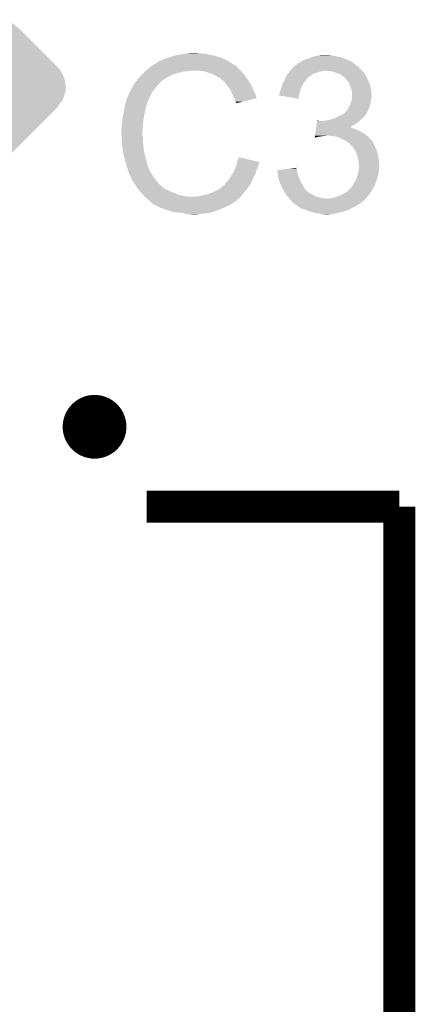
# Model space of a CAD drawing. Extents: x -1.3 to 24.2, y -3.9 to 24.8.
# Tile 20 of 24: x 15.5 to 18, y 9.2 to 15.3. Entities that reach past the tile are written whole.
import ezdxf

# ---------------------------------------------------------------- set-up
doc = ezdxf.new("R2010")
doc.units = 0
doc.layers.get('0').update_dxf_attribs({"linetype": 'CONTINUOUS'})
doc.layers.add('ISM_9_CLICK_V100_GTO', color=12, linetype='CONTINUOUS')
doc.layers.add('ISM_9_CLICK_V100_GTS', color=13, linetype='CONTINUOUS')

# ---------------------------------------------------------------- blocks, each defined once
blk = doc.blocks.new('CUSTOM_67')
for points in [[(-0.057958, 0.427386), (-0.00452, 0.44521), (0.10605, 0.427386), (0.058318, 0.44521)], [(-0.00452, 0.44521), (-0.001348, 0.446268), (0.058318, 0.44521), (-0.001348, 0.446268)], [(-0.337542, 0.159966), (-0.111486, 0.386022), (0.386034, 0.159966), (0.159978, 0.386022)], [(-0.111486, 0.386022), (-0.10132, 0.396188), (0.159978, 0.386022), (0.147838, 0.396188)], [(-0.10132, 0.396188), (-0.10058, 0.396928), (-0.09984, 0.396188), (-0.10058, 0.396928)], [(-0.09984, 0.396188), (-0.062056, 0.424334), (0.147838, 0.396188), (0.114222, 0.424334)], [(-0.062056, 0.424334), (-0.057958, 0.427386), (0.114222, 0.424334), (0.10605, 0.427386)], [(-0.396928, 0.10058), (-0.361196, 0.136312), (0.429078, 0.10058), (0.409112, 0.136312)], [(-0.361196, 0.136312), (-0.337542, 0.159966), (0.409112, 0.136312), (0.386034, 0.159966)], [(-0.430808, 0.051232), (-0.40732, 0.084216), (0.44388, 0.051232), (0.43822, 0.084216)], [(-0.40732, 0.084216), (-0.39619, 0.099842), (0.43822, 0.084216), (0.42949, 0.099842)], [(-0.39619, 0.099842), (-0.396928, 0.10058), (0.42949, 0.099842), (0.429078, 0.10058)], [(-0.447254, -0.00613), (-0.44374, 0.006132), (0.443738, -0.00613), (0.447254, 0.006132)], [(-0.44374, 0.006132), (-0.438216, 0.0254), (0.447254, 0.006132), (0.44831, 0.0254)], [(-0.438216, 0.0254), (-0.430808, 0.051232), (0.44831, 0.0254), (0.44388, 0.051232)], [(-0.44831, -0.0254), (-0.447254, -0.00613), (0.438212, -0.0254), (0.443738, -0.00613)], [(-0.443878, -0.05123), (-0.44831, -0.0254), (0.430808, -0.05123), (0.438212, -0.0254)], [(-0.438222, -0.084216), (-0.443878, -0.05123), (0.407314, -0.084216), (0.430808, -0.05123)], [(-0.429492, -0.09984), (-0.438222, -0.084216), (0.396188, -0.09984), (0.407314, -0.084216)], [(-0.429078, -0.10058), (-0.429492, -0.09984), (0.396928, -0.10058), (0.396188, -0.09984)], [(-0.409114, -0.136312), (-0.429078, -0.10058), (0.361196, -0.136312), (0.396928, -0.10058)], [(-0.386012, -0.159988), (-0.409114, -0.136312), (0.33752, -0.159988), (0.361196, -0.136312)], [(-0.159988, -0.386012), (-0.386012, -0.159988), (0.111496, -0.386012), (0.33752, -0.159988)], [(-0.147838, -0.396186), (-0.159988, -0.386012), (0.101322, -0.396186), (0.111496, -0.386012)], [(-0.114234, -0.424326), (-0.147838, -0.396186), (0.062064, -0.424326), (0.099838, -0.396186)], [(-0.106024, -0.427392), (-0.114234, -0.424326), (0.05795, -0.427392), (0.062064, -0.424326)], [(-0.05833, -0.445208), (-0.106024, -0.427392), (0.00452, -0.445208), (0.05795, -0.427392)], [(0.10058, -0.396928), (0.099838, -0.396186), (0.10058, -0.396928), (0.101322, -0.396186)], [(0.001336, -0.44627), (-0.05833, -0.445208), (0.001336, -0.44627), (0.00452, -0.445208)]]:
    blk.add_solid(points)

msp = doc.modelspace()

# ---------------------------------------------------------------- linework, layer by layer
at = {"layer": 'ISM_9_CLICK_V100_GTO', "const_width": 0.20066}
msp.add_lwpolyline([(15.9131, 12.7762, 1), (16.11122, 12.7762, 1)], format="xyb", close=True, dxfattribs=at)
for points in [[(16.33728, 12.27582), (17.91716, 12.27582)], [(17.91716, 4.27482), (17.91716, 12.27582)]]:
    msp.add_lwpolyline(points, dxfattribs=at)
at = {"layer": 'ISM_9_CLICK_V100_GTO'}
for points in [[(16.489682, 15.09014), (16.507462, 15.09776), (16.788386, 15.09014), (16.764002, 15.09776)], [(16.507462, 15.09776), (16.5481, 15.10538), (16.764002, 15.09776), (16.725898, 15.10538)], [(16.5481, 15.10538), (16.57858, 15.11046), (16.725898, 15.10538), (16.708124, 15.11046)], [(16.57858, 15.11046), (16.59382, 15.113), (16.690342, 15.11046), (16.675102, 15.113)], [(16.59382, 15.113), (16.639538, 15.11554), (16.662402, 15.113), (16.652242, 15.11554)], [(17.366482, 15.087598), (17.378682, 15.09268), (17.553942, 15.087598), (17.52854, 15.09268)], [(17.378682, 15.09268), (17.40408, 15.09776), (17.52854, 15.09268), (17.505678, 15.09776)], [(17.40408, 15.09776), (17.41678, 15.1003), (17.505678, 15.09776), (17.4879, 15.1003)], [(17.41678, 15.1003), (17.437102, 15.10284), (17.4879, 15.1003), (17.472662, 15.10284)], [(16.359216, 15.02664), (16.365222, 15.031722), (16.9037, 15.02664), (16.898616, 15.031722)], [(16.365222, 15.031722), (16.369446, 15.034258), (16.898616, 15.031722), (16.896078, 15.034258)], [(16.369446, 15.034258), (16.373676, 15.036798), (16.896078, 15.034258), (16.891004, 15.036798)], [(16.373676, 15.036798), (16.377902, 15.039334), (16.891004, 15.036798), (16.888466, 15.039334)], [(16.377902, 15.039334), (16.377912, 15.03934), (16.888466, 15.039334), (16.885922, 15.03934)], [(16.377912, 15.03934), (16.399068, 15.05204), (16.885922, 15.03934), (16.8656, 15.05204)], [(16.399068, 15.05204), (16.40332, 15.054592), (16.8656, 15.05204), (16.862028, 15.054592)], [(16.40332, 15.054592), (16.403336, 15.057126), (16.862028, 15.054592), (16.858478, 15.057126)], [(16.403336, 15.057126), (16.413482, 15.0622), (16.858478, 15.057126), (16.851374, 15.0622)], [(16.413482, 15.0622), (16.421094, 15.064738), (16.851374, 15.0622), (16.847818, 15.064738)], [(16.421094, 15.064738), (16.4211, 15.06474), (16.847818, 15.064738), (16.847816, 15.06474)], [(16.4211, 15.06474), (16.43126, 15.06982), (16.847816, 15.06474), (16.837658, 15.06982)], [(16.43126, 15.06982), (16.443958, 15.0749), (16.837658, 15.06982), (16.8275, 15.0749)], [(16.443958, 15.0749), (16.456658, 15.07998), (16.8275, 15.0749), (16.81607, 15.07998)], [(16.456658, 15.07998), (16.4719, 15.08506), (16.81607, 15.07998), (16.80464, 15.08506)], [(16.4719, 15.08506), (16.489682, 15.09014), (16.80464, 15.08506), (16.788386, 15.09014)], [(17.257452, 15.029178), (17.264384, 15.0368), (17.660622, 15.029178), (17.649952, 15.0368)], [(17.264384, 15.0368), (17.266926, 15.036806), (17.649952, 15.0368), (17.649944, 15.036806)], [(17.266926, 15.036806), (17.269464, 15.039342), (17.649944, 15.036806), (17.646394, 15.039342)], [(17.269464, 15.039342), (17.274534, 15.04188), (17.646394, 15.039342), (17.64284, 15.04188)], [(17.274534, 15.04188), (17.274538, 15.041882), (17.64284, 15.04188), (17.642838, 15.041882)], [(17.274538, 15.041882), (17.27962, 15.04696), (17.642838, 15.041882), (17.63649, 15.04696)], [(17.27962, 15.04696), (17.287242, 15.05204), (17.63649, 15.04696), (17.63014, 15.05204)], [(17.287242, 15.05204), (17.297402, 15.057122), (17.63014, 15.05204), (17.623788, 15.057122)], [(17.297402, 15.057122), (17.305014, 15.062198), (17.623788, 15.057122), (17.617442, 15.062198)], [(17.305014, 15.062198), (17.305018, 15.0622), (17.617442, 15.062198), (17.617436, 15.0622)], [(17.305018, 15.0622), (17.309244, 15.064736), (17.617436, 15.0622), (17.6073, 15.064736)], [(17.309244, 15.064736), (17.313444, 15.067256), (17.6073, 15.064736), (17.60728, 15.067256)], [(17.313444, 15.067256), (17.313484, 15.06728), (17.60728, 15.067256), (17.604744, 15.06728)], [(17.313484, 15.06728), (17.317718, 15.06982), (17.604744, 15.06728), (17.598394, 15.06982)], [(17.317718, 15.06982), (17.348198, 15.07998), (17.598394, 15.06982), (17.57299, 15.07998)], [(17.348198, 15.07998), (17.366482, 15.087598), (17.57299, 15.07998), (17.553942, 15.087598)], [(16.297332, 14.96822), (16.30426, 14.97584), (16.476982, 14.96822), (16.49349, 14.97584)], [(16.30426, 14.97584), (16.31188, 14.98346), (16.49349, 14.97584), (16.509998, 14.98346)], [(16.31188, 14.98346), (16.32712, 14.9987), (16.509998, 14.98346), (16.57096, 14.9987)], [(16.32712, 14.9987), (16.32966, 15.00124), (16.57096, 14.9987), (16.596362, 15.00124)], [(16.32966, 15.00124), (16.3322, 15.00378), (16.596362, 15.00124), (16.609058, 15.00378)], [(16.3322, 15.00378), (16.350208, 15.019018), (16.92402, 15.00378), (16.908782, 15.019018)], [(16.350208, 15.019018), (16.359216, 15.02664), (16.908782, 15.019018), (16.9037, 15.02664)], [(16.703038, 14.9987), (16.672558, 15.00378), (16.9291, 14.9987), (16.92402, 15.00378)], [(16.73098, 14.98854), (16.703038, 14.9987), (16.93926, 14.98854), (16.9291, 14.9987)], [(16.738606, 14.985998), (16.73098, 14.98854), (16.941802, 14.985998), (16.93926, 14.98854)], [(16.753838, 14.98092), (16.738606, 14.985998), (16.945866, 14.98092), (16.941802, 14.985998)], [(16.76908, 14.9733), (16.753838, 14.98092), (16.95196, 14.9733), (16.945866, 14.98092)], [(16.77416, 14.97076), (16.76908, 14.9733), (16.953776, 14.97076), (16.95196, 14.9733)], [(16.786862, 14.96314), (16.77416, 14.97076), (16.959218, 14.96314), (16.953776, 14.97076)], [(17.20723, 14.960598), (17.213582, 14.9733), (17.345658, 14.960598), (17.363442, 14.9733)], [(17.213582, 14.9733), (17.216122, 14.978378), (17.363442, 14.9733), (17.371566, 14.978378)], [(17.216122, 14.978378), (17.221836, 14.985998), (17.371566, 14.978378), (17.383758, 14.985998)], [(17.221836, 14.985998), (17.225644, 14.991078), (17.383758, 14.985998), (17.40154, 14.991078)], [(17.225644, 14.991078), (17.231358, 14.998698), (17.40154, 14.991078), (17.419318, 14.998698)], [(17.231358, 14.998698), (17.233264, 15.00124), (17.419318, 14.998698), (17.4371, 15.00124)], [(17.233264, 15.00124), (17.23517, 15.00378), (17.4371, 15.00124), (17.449798, 15.00378)], [(17.23517, 15.00378), (17.23898, 15.00886), (17.68602, 15.00378), (17.68094, 15.00886)], [(17.23898, 15.00886), (17.257452, 15.029178), (17.68094, 15.00886), (17.660622, 15.029178)], [(17.485358, 15.00124), (17.459962, 15.00378), (17.68856, 15.00124), (17.68602, 15.00378)], [(17.508218, 14.99616), (17.485358, 15.00124), (17.69364, 14.99616), (17.68856, 15.00124)], [(17.52854, 14.98854), (17.508218, 14.99616), (17.69872, 14.98854), (17.69364, 14.99616)], [(17.54632, 14.983462), (17.52854, 14.98854), (17.702106, 14.983462), (17.69872, 14.98854)], [(17.55902, 14.9733), (17.54632, 14.983462), (17.70888, 14.9733), (17.702106, 14.983462)], [(17.559024, 14.973298), (17.55902, 14.9733), (17.70888, 14.973298), (17.70888, 14.9733)], [(17.562414, 14.970754), (17.559024, 14.973298), (17.708884, 14.970754), (17.70888, 14.973298)], [(17.569178, 14.96568), (17.562414, 14.970754), (17.712268, 14.96568), (17.708884, 14.970754)], [(16.248382, 14.899644), (16.25346, 14.909798), (16.395986, 14.899644), (16.403884, 14.909798)], [(16.25346, 14.909798), (16.254982, 14.912338), (16.403884, 14.909798), (16.40586, 14.912338)], [(16.254982, 14.912338), (16.261078, 14.9225), (16.40586, 14.912338), (16.416022, 14.9225)], [(16.261078, 14.9225), (16.273524, 14.940278), (16.416022, 14.9225), (16.4338, 14.940278)], [(16.273524, 14.940278), (16.27886, 14.9479), (16.4338, 14.940278), (16.443958, 14.9479)], [(16.27886, 14.9479), (16.278862, 14.947902), (16.443958, 14.9479), (16.44396, 14.947902)], [(16.278862, 14.947902), (16.281166, 14.950438), (16.44396, 14.947902), (16.446498, 14.950438)], [(16.281166, 14.950438), (16.297332, 14.96822), (16.446498, 14.950438), (16.476982, 14.96822)], [(16.797016, 14.958062), (16.786862, 14.96314), (16.962846, 14.958062), (16.959218, 14.96314)], [(16.79956, 14.95552), (16.797016, 14.958062), (16.964662, 14.95552), (16.962846, 14.958062)], [(16.819564, 14.93774), (16.79956, 14.95552), (16.977362, 14.93774), (16.964662, 14.95552)], [(16.82242, 14.9352), (16.819564, 14.93774), (16.978814, 14.9352), (16.977362, 14.93774)], [(16.834612, 14.91996), (16.82242, 14.9352), (16.98752, 14.91996), (16.978814, 14.9352)], [(16.84274, 14.9098), (16.834612, 14.91996), (16.9926, 14.9098), (16.98752, 14.91996)], [(16.849852, 14.89964), (16.84274, 14.9098), (16.99768, 14.89964), (16.9926, 14.9098)], [(17.178022, 14.889482), (17.18356, 14.909798), (17.301068, 14.889482), (17.3101, 14.909798)], [(17.18356, 14.909798), (17.18564, 14.91742), (17.3101, 14.909798), (17.314454, 14.91742)], [(17.18564, 14.91742), (17.190718, 14.927578), (17.314454, 14.91742), (17.320258, 14.927578)], [(17.190718, 14.927578), (17.19707, 14.94028), (17.320258, 14.927578), (17.33042, 14.94028)], [(17.19707, 14.94028), (17.20215, 14.95044), (17.33042, 14.94028), (17.33804, 14.95044)], [(17.20215, 14.95044), (17.205962, 14.95806), (17.33804, 14.95044), (17.34312, 14.95806)], [(17.205962, 14.95806), (17.20723, 14.960598), (17.34312, 14.95806), (17.345658, 14.960598)], [(17.571718, 14.963142), (17.569178, 14.96568), (17.71396, 14.963142), (17.712268, 14.96568)], [(17.574254, 14.960606), (17.571718, 14.963142), (17.714976, 14.960606), (17.71396, 14.963142)], [(17.576794, 14.9606), (17.574254, 14.960606), (17.714978, 14.9606), (17.714976, 14.960606)], [(17.585506, 14.95044), (17.576794, 14.9606), (17.71904, 14.95044), (17.714978, 14.9606)], [(17.59204, 14.94282), (17.585506, 14.95044), (17.72285, 14.94282), (17.71904, 14.95044)], [(17.597484, 14.9352), (17.59204, 14.94282), (17.72666, 14.9352), (17.72285, 14.94282)], [(17.604738, 14.925044), (17.597484, 14.9352), (17.731014, 14.925044), (17.72666, 14.9352)], [(17.606918, 14.917418), (17.604738, 14.925044), (17.73428, 14.917418), (17.731014, 14.925044)], [(17.609818, 14.90726), (17.606918, 14.917418), (17.73682, 14.90726), (17.73428, 14.917418)], [(17.614174, 14.897098), (17.609818, 14.90726), (17.73936, 14.897098), (17.73682, 14.90726)], [(16.2179, 14.83868), (16.231046, 14.866618), (16.35633, 14.83868), (16.3703, 14.866618)], [(16.231046, 14.866618), (16.23822, 14.881864), (16.3703, 14.866618), (16.382158, 14.881864)], [(16.23822, 14.881864), (16.238226, 14.884406), (16.382158, 14.881864), (16.384134, 14.884406)], [(16.238226, 14.884406), (16.24076, 14.886944), (16.384134, 14.884406), (16.386108, 14.886944)], [(16.24076, 14.886944), (16.243304, 14.89456), (16.386108, 14.886944), (16.392032, 14.89456)], [(16.243304, 14.89456), (16.248382, 14.899644), (16.392032, 14.89456), (16.395986, 14.899644)], [(16.860518, 14.884398), (16.849852, 14.89964), (17.004456, 14.884398), (16.99768, 14.89964)], [(16.864328, 14.87678), (16.860518, 14.884398), (17.00784, 14.87678), (17.004456, 14.884398)], [(16.87322, 14.859), (16.864328, 14.87678), (17.016732, 14.859), (17.00784, 14.87678)], [(16.87435, 14.856458), (16.87322, 14.859), (17.018002, 14.856458), (17.016732, 14.859)], [(16.88338, 14.83614), (16.87435, 14.856458), (17.024076, 14.83614), (17.018002, 14.856458)], [(17.16532, 14.84886), (17.165322, 14.851384), (17.29062, 14.84886), (17.291044, 14.851384)], [(17.287216, 14.828524), (17.16532, 14.84886), (17.287216, 14.828524), (17.29062, 14.84886)], [(17.165322, 14.851384), (17.169128, 14.859), (17.291044, 14.851384), (17.29232, 14.859)], [(17.169128, 14.859), (17.1704, 14.861544), (17.29232, 14.859), (17.293012, 14.861544)], [(17.1704, 14.869162), (17.17294, 14.879322), (17.29509, 14.869162), (17.29786, 14.879322)], [(17.1704, 14.861544), (17.1704, 14.869162), (17.293012, 14.861544), (17.29509, 14.869162)], [(17.17294, 14.879322), (17.17675, 14.88694), (17.29786, 14.879322), (17.299938, 14.88694)], [(17.17675, 14.88694), (17.178022, 14.889482), (17.299938, 14.88694), (17.301068, 14.889482)], [(17.617438, 14.889482), (17.614174, 14.897098), (17.740122, 14.889482), (17.73936, 14.897098)], [(17.61998, 14.87424), (17.617438, 14.889482), (17.741646, 14.87424), (17.740122, 14.889482)], [(17.62049, 14.8717), (17.61998, 14.87424), (17.7419, 14.8717), (17.741646, 14.87424)], [(17.62252, 14.861542), (17.62049, 14.8717), (17.74303, 14.861542), (17.7419, 14.8717)], [(17.62252, 14.848838), (17.62252, 14.861542), (17.74444, 14.848838), (17.74303, 14.861542)], [(17.62252, 14.836142), (17.62252, 14.848838), (17.74444, 14.836142), (17.74444, 14.848838)], [(16.19885, 14.7701), (16.202236, 14.790418), (16.3322, 14.7701), (16.337278, 14.790418)], [(16.202236, 14.790418), (16.202662, 14.792962), (16.337278, 14.790418), (16.33855, 14.792962)], [(16.202662, 14.792962), (16.203506, 14.795496), (16.33855, 14.792962), (16.339818, 14.795496)], [(16.203506, 14.795496), (16.205198, 14.800576), (16.339818, 14.795496), (16.33982, 14.800576)], [(16.205198, 14.800576), (16.206044, 14.803114), (16.33982, 14.800576), (16.342354, 14.803114)], [(16.206044, 14.803114), (16.206892, 14.805656), (16.342354, 14.803114), (16.34236, 14.805656)], [(16.206892, 14.805656), (16.217052, 14.83614), (16.34236, 14.805656), (16.35506, 14.83614)], [(16.217052, 14.83614), (16.2179, 14.83868), (16.35506, 14.83614), (16.35633, 14.83868)], [(16.885924, 14.831054), (16.88338, 14.83614), (17.025594, 14.831054), (17.024076, 14.83614)], [(16.88846, 14.82598), (16.885924, 14.831054), (17.00443, 14.82598), (17.025594, 14.831054)], [(16.89354, 14.810744), (16.88846, 14.82598), (16.940886, 14.810744), (17.00443, 14.82598)], [(16.898614, 14.805666), (16.89354, 14.810744), (16.919706, 14.805666), (16.940886, 14.810744)], [(16.89862, 14.80061), (16.898614, 14.805666), (16.89862, 14.80061), (16.919706, 14.805666)], [(17.592042, 14.757404), (17.609816, 14.792956), (17.723484, 14.757404), (17.736818, 14.792956)], [(17.609816, 14.792956), (17.61236, 14.798042), (17.736818, 14.792956), (17.737544, 14.798042)], [(17.61236, 14.798042), (17.616592, 14.81074), (17.737544, 14.798042), (17.73936, 14.81074)], [(17.616592, 14.81074), (17.61998, 14.8209), (17.73936, 14.81074), (17.741052, 14.8209)], [(17.61998, 14.8209), (17.620826, 14.82598), (17.741052, 14.8209), (17.7419, 14.82598)], [(17.620826, 14.82598), (17.622518, 14.836138), (17.7419, 14.82598), (17.74444, 14.836138)], [(17.622518, 14.836138), (17.62252, 14.836142), (17.74444, 14.836138), (17.74444, 14.836142)], [(16.1898, 14.7193), (16.19504, 14.74724), (16.32204, 14.7193), (16.32712, 14.74724)], [(16.19504, 14.74724), (16.19885, 14.7701), (16.32712, 14.74724), (16.3322, 14.7701)], [(17.53616, 14.71676), (17.549874, 14.724378), (17.698084, 14.71676), (17.7038, 14.724378)], [(17.549874, 14.724378), (17.559014, 14.729454), (17.7038, 14.724378), (17.708874, 14.729454)], [(17.559014, 14.729454), (17.559026, 14.72946), (17.708874, 14.729454), (17.708874, 14.72946)], [(17.559026, 14.72946), (17.561566, 14.729464), (17.708874, 14.72946), (17.708874, 14.729464)], [(17.561566, 14.729464), (17.565366, 14.731998), (17.708874, 14.729464), (17.70888, 14.731998)], [(17.565366, 14.731998), (17.569182, 14.734542), (17.70888, 14.731998), (17.710468, 14.734542)], [(17.569182, 14.734542), (17.586956, 14.752318), (17.710468, 14.734542), (17.721578, 14.752318)], [(17.586956, 14.752318), (17.592042, 14.757404), (17.721578, 14.752318), (17.723484, 14.757404)], [(16.18234, 14.67104), (16.18488, 14.688822), (16.315688, 14.67104), (16.31696, 14.688822)], [(16.18234, 14.643102), (16.18234, 14.67104), (16.313694, 14.643102), (16.315688, 14.67104)], [(16.18488, 14.688822), (16.18742, 14.7066), (16.31696, 14.688822), (16.319922, 14.7066)], [(16.18742, 14.7066), (16.1898, 14.7193), (16.319922, 14.7066), (16.32204, 14.7193)], [(17.398286, 14.65072), (17.400104, 14.663422), (17.609914, 14.65072), (17.63268, 14.663422)], [(17.400104, 14.663422), (17.40192, 14.67612), (17.63268, 14.663422), (17.652998, 14.67612)], [(17.40192, 14.67612), (17.403738, 14.68882), (17.652998, 14.67612), (17.667816, 14.68882)], [(17.403738, 14.68882), (17.4041, 14.691358), (17.416784, 14.68882), (17.411704, 14.691358)], [(17.4041, 14.691358), (17.404102, 14.69136), (17.411704, 14.691358), (17.404102, 14.69136)], [(17.434562, 14.68882), (17.4498, 14.69136), (17.667816, 14.68882), (17.67078, 14.69136)], [(17.4498, 14.69136), (17.467578, 14.6939), (17.67078, 14.69136), (17.67332, 14.6939)], [(17.467578, 14.6939), (17.49044, 14.698982), (17.67332, 14.6939), (17.678402, 14.698982)], [(17.49044, 14.698982), (17.505676, 14.70406), (17.678402, 14.698982), (17.68348, 14.70406)], [(17.505676, 14.70406), (17.513298, 14.7066), (17.68348, 14.70406), (17.686654, 14.7066)], [(17.513298, 14.7066), (17.530438, 14.714218), (17.686654, 14.7066), (17.696178, 14.714218)], [(17.530438, 14.714218), (17.53616, 14.71676), (17.696178, 14.714218), (17.698084, 14.71676)], [(16.1798, 14.632942), (16.18234, 14.643102), (16.312968, 14.632942), (16.313694, 14.643102)], [(16.1798, 14.617702), (16.1798, 14.632942), (16.31188, 14.617702), (16.312968, 14.632942)], [(16.1798, 14.6177), (16.1798, 14.617702), (16.311882, 14.6177), (16.31188, 14.617702)], [(16.180944, 14.594838), (16.1798, 14.6177), (16.311882, 14.594838), (16.311882, 14.6177)], [(17.390656, 14.59738), (17.392108, 14.60754), (17.715412, 14.59738), (17.703798, 14.60754)], [(17.392108, 14.60754), (17.395742, 14.63294), (17.703798, 14.60754), (17.658082, 14.63294)], [(17.395742, 14.63294), (17.396832, 14.64056), (17.658082, 14.63294), (17.63776, 14.64056)], [(17.396832, 14.64056), (17.39756, 14.64564), (17.63776, 14.64056), (17.622522, 14.64564)], [(17.39756, 14.64564), (17.398286, 14.650718), (17.622522, 14.64564), (17.612364, 14.650718)], [(17.398286, 14.650718), (17.398286, 14.65072), (17.612364, 14.650718), (17.609914, 14.65072)], [(16.181326, 14.587216), (16.180944, 14.594838), (16.31442, 14.587216), (16.311882, 14.594838)], [(16.18234, 14.5669), (16.181326, 14.587216), (16.31442, 14.5669), (16.31442, 14.587216)], [(16.183104, 14.559278), (16.18234, 14.5669), (16.31442, 14.559278), (16.31442, 14.5669)], [(16.184626, 14.544042), (16.183104, 14.559278), (16.31696, 14.544042), (16.31442, 14.559278)], [(16.18742, 14.516098), (16.184626, 14.544042), (16.31911, 14.516098), (16.31696, 14.544042)], [(17.388844, 14.584714), (17.389564, 14.58976), (17.388844, 14.584714), (17.406618, 14.58976)], [(17.389564, 14.58976), (17.389928, 14.5923), (17.406618, 14.58976), (17.4244, 14.5923)], [(17.389928, 14.5923), (17.390292, 14.59484), (17.4244, 14.5923), (17.439638, 14.59484)], [(17.390292, 14.59484), (17.390654, 14.597378), (17.452336, 14.59484), (17.459958, 14.597378)], [(17.390654, 14.597378), (17.390656, 14.59738), (17.459958, 14.597378), (17.472662, 14.59738)], [(17.503142, 14.59484), (17.472662, 14.59738), (17.718314, 14.59484), (17.715412, 14.59738)], [(17.531078, 14.58976), (17.503142, 14.59484), (17.72412, 14.58976), (17.718314, 14.59484)], [(17.55394, 14.5796), (17.531078, 14.58976), (17.733152, 14.5796), (17.72412, 14.58976)], [(17.57934, 14.5669), (17.55394, 14.5796), (17.74444, 14.5669), (17.733152, 14.5796)], [(17.58442, 14.56436), (17.57934, 14.5669), (17.74698, 14.56436), (17.74444, 14.5669)], [(17.589496, 14.561822), (17.58442, 14.56436), (17.748672, 14.561822), (17.74698, 14.56436)], [(17.594582, 14.556738), (17.589496, 14.561822), (17.75206, 14.556738), (17.748672, 14.561822)], [(17.599658, 14.551662), (17.594582, 14.556738), (17.7546, 14.551662), (17.75206, 14.556738)], [(17.60728, 14.54658), (17.599658, 14.551662), (17.75714, 14.54658), (17.7546, 14.551662)], [(17.61236, 14.5415), (17.60728, 14.54658), (17.75968, 14.5415), (17.75714, 14.54658)], [(17.630138, 14.52372), (17.61236, 14.5415), (17.7673, 14.52372), (17.75968, 14.5415)], [(16.188318, 14.511018), (16.18742, 14.516098), (16.3195, 14.511018), (16.31911, 14.516098)], [(16.19504, 14.47292), (16.188318, 14.511018), (16.32712, 14.47292), (16.3195, 14.511018)], [(17.630138, 14.523718), (17.630138, 14.52372), (17.767302, 14.523718), (17.7673, 14.52372)], [(17.64284, 14.50086), (17.630138, 14.523718), (17.777462, 14.50086), (17.767302, 14.523718)], [(17.652998, 14.478002), (17.64284, 14.50086), (17.784318, 14.478002), (17.777462, 14.50086)], [(17.653564, 14.47546), (17.652998, 14.478002), (17.78508, 14.47546), (17.784318, 14.478002)], [(16.20012, 14.4526), (16.19504, 14.47292), (16.332926, 14.4526), (16.32712, 14.47292)], [(16.204476, 14.43736), (16.20012, 14.4526), (16.33728, 14.43736), (16.332926, 14.4526)], [(16.21028, 14.41704), (16.204476, 14.43736), (16.342702, 14.41704), (16.33728, 14.43736)], [(16.216208, 14.39926), (16.21028, 14.41704), (16.347444, 14.39926), (16.342702, 14.41704)], [(16.895444, 14.404338), (16.899252, 14.414498), (17.03324, 14.404338), (17.03832, 14.414498)], [(16.899252, 14.414498), (16.90116, 14.419582), (17.03832, 14.414498), (17.039588, 14.419582)], [(16.90116, 14.419582), (16.902428, 14.424658), (17.039588, 14.419582), (17.040858, 14.424658)], [(16.902428, 14.424658), (16.903698, 14.429736), (17.040858, 14.424658), (17.043398, 14.429736)], [(16.903698, 14.429736), (16.90433, 14.43226), (17.043398, 14.429736), (17.0434, 14.43226)], [(16.90433, 14.43226), (16.90624, 14.439898), (17.0434, 14.43226), (17.010962, 14.439898)], [(16.90624, 14.439898), (16.913882, 14.462756), (17.010962, 14.439898), (16.913882, 14.462756)], [(17.65808, 14.455138), (17.653564, 14.47546), (17.788468, 14.455138), (17.78508, 14.47546)], [(17.660984, 14.444982), (17.65808, 14.455138), (17.79016, 14.444982), (17.788468, 14.455138)], [(17.66316, 14.437364), (17.660984, 14.444982), (17.790706, 14.437364), (17.79016, 14.444982)], [(17.66316, 14.422124), (17.66316, 14.437364), (17.791794, 14.422124), (17.790706, 14.437364)], [(17.665698, 14.414502), (17.66316, 14.422124), (17.792338, 14.414502), (17.791794, 14.422124)], [(17.6657, 14.409422), (17.665698, 14.414502), (17.7927, 14.409422), (17.792338, 14.414502)], [(16.217056, 14.396716), (16.216208, 14.39926), (16.349982, 14.396716), (16.347444, 14.39926)], [(16.218748, 14.391638), (16.217056, 14.396716), (16.35252, 14.391638), (16.349982, 14.396716)], [(16.22044, 14.386558), (16.218748, 14.391638), (16.354214, 14.386558), (16.35252, 14.391638)], [(16.221076, 14.38402), (16.22044, 14.386558), (16.35506, 14.38402), (16.354214, 14.386558)], [(16.222982, 14.3764), (16.221076, 14.38402), (16.358872, 14.3764), (16.35506, 14.38402)], [(16.225522, 14.368782), (16.222982, 14.3764), (16.36268, 14.368782), (16.358872, 14.3764)], [(16.22806, 14.361162), (16.225522, 14.368782), (16.367444, 14.361162), (16.36268, 14.368782)], [(16.2306, 14.35608), (16.22806, 14.361162), (16.370618, 14.35608), (16.367444, 14.361162)], [(16.234186, 14.34846), (16.2306, 14.35608), (16.37538, 14.34846), (16.370618, 14.35608)], [(16.86814, 14.350998), (16.874234, 14.358618), (17.013644, 14.350998), (17.018, 14.358618)], [(16.874234, 14.358618), (16.8783, 14.363702), (17.018, 14.358618), (17.01945, 14.363702)], [(16.8783, 14.363702), (16.88374, 14.376398), (17.01945, 14.363702), (17.023078, 14.376398)], [(16.88374, 14.376398), (16.890272, 14.391638), (17.023078, 14.376398), (17.030698, 14.391638)], [(16.890272, 14.391638), (16.89354, 14.39926), (17.030698, 14.391638), (17.032222, 14.39926)], [(16.89354, 14.39926), (16.895444, 14.404338), (17.032222, 14.39926), (17.03324, 14.404338)], [(17.15518, 14.381478), (17.195012, 14.386556), (17.277082, 14.381478), (17.27708, 14.386556)], [(17.155462, 14.378938), (17.15518, 14.381478), (17.277082, 14.378938), (17.277082, 14.381478)], [(17.156306, 14.37132), (17.155462, 14.378938), (17.279618, 14.37132), (17.277082, 14.378938)], [(17.15743, 14.361162), (17.156306, 14.37132), (17.28216, 14.361162), (17.279618, 14.37132)], [(17.15996, 14.3383), (17.15743, 14.361162), (17.28978, 14.3383), (17.28216, 14.361162)], [(17.195012, 14.386556), (17.234862, 14.391636), (17.27708, 14.386556), (17.274542, 14.391636)], [(17.234862, 14.391636), (17.27454, 14.396694), (17.274542, 14.391636), (17.27454, 14.396694)], [(17.656232, 14.351), (17.663158, 14.376398), (17.785078, 14.351), (17.79016, 14.376398)], [(17.663158, 14.376398), (17.66316, 14.376402), (17.79016, 14.376398), (17.79016, 14.376402)], [(17.66316, 14.376402), (17.664216, 14.389096), (17.79016, 14.376402), (17.79016, 14.389096)], [(17.664216, 14.389096), (17.664852, 14.396718), (17.79016, 14.389096), (17.792698, 14.396718)], [(17.664852, 14.396718), (17.6657, 14.406878), (17.792698, 14.396718), (17.792698, 14.406878)], [(17.6657, 14.406878), (17.6657, 14.409422), (17.792698, 14.406878), (17.7927, 14.409422)], [(16.244944, 14.3256), (16.234186, 14.34846), (16.39062, 14.3256), (16.37538, 14.34846)], [(16.25092, 14.312898), (16.244944, 14.3256), (16.400782, 14.312898), (16.39062, 14.3256)], [(16.259386, 14.3002), (16.25092, 14.312898), (16.41094, 14.3002), (16.400782, 14.312898)], [(16.272932, 14.279882), (16.259386, 14.3002), (16.433798, 14.279882), (16.41094, 14.3002)], [(16.822418, 14.287504), (16.8275, 14.29512), (16.981594, 14.287504), (16.986672, 14.29512)], [(16.8275, 14.29512), (16.831308, 14.300198), (16.986672, 14.29512), (16.990058, 14.300198)], [(16.831308, 14.300198), (16.835122, 14.30528), (16.990058, 14.300198), (16.99228, 14.30528)], [(16.835122, 14.30528), (16.84274, 14.312902), (16.99228, 14.30528), (16.995616, 14.312902)], [(16.84274, 14.312902), (16.85036, 14.32306), (16.995616, 14.312902), (17.00006, 14.32306)], [(16.85036, 14.32306), (16.860522, 14.335762), (17.00006, 14.32306), (17.005618, 14.335762)], [(16.860522, 14.335762), (16.86306, 14.34084), (17.005618, 14.335762), (17.00784, 14.34084)], [(16.86306, 14.34084), (16.86814, 14.350998), (17.00784, 14.34084), (17.013644, 14.350998)], [(17.16024, 14.335762), (17.15996, 14.3383), (17.290796, 14.335762), (17.28978, 14.3383)], [(17.167862, 14.312898), (17.16024, 14.335762), (17.29994, 14.312898), (17.290796, 14.335762)], [(17.17294, 14.297662), (17.167862, 14.312898), (17.308406, 14.297662), (17.29994, 14.312898)], [(17.187006, 14.267182), (17.17294, 14.297662), (17.32534, 14.267182), (17.308406, 14.297662)], [(17.62506, 14.28496), (17.633766, 14.300198), (17.763306, 14.28496), (17.76984, 14.300198)], [(17.633766, 14.300198), (17.63522, 14.30274), (17.76984, 14.300198), (17.770566, 14.30274)], [(17.63522, 14.30274), (17.647922, 14.323058), (17.770566, 14.30274), (17.77637, 14.323058)], [(17.647922, 14.323058), (17.65173, 14.33576), (17.77637, 14.323058), (17.78, 14.33576)], [(17.65173, 14.33576), (17.65554, 14.34846), (17.78, 14.33576), (17.78423, 14.34846)], [(17.65554, 14.34846), (17.656232, 14.351), (17.78423, 14.34846), (17.785078, 14.351)], [(16.27632, 14.2748), (16.272932, 14.279882), (16.440152, 14.2748), (16.433798, 14.279882)], [(16.288044, 14.25956), (16.27632, 14.2748), (16.459204, 14.25956), (16.440152, 14.2748)], [(16.288046, 14.259558), (16.288044, 14.25956), (16.464284, 14.259558), (16.459204, 14.25956)], [(16.291952, 14.25448), (16.288046, 14.259558), (16.474442, 14.25448), (16.464284, 14.259558)], [(16.293908, 14.251938), (16.291952, 14.25448), (16.482064, 14.251938), (16.474442, 14.25448)], [(16.297814, 14.24686), (16.293908, 14.251938), (16.489678, 14.24686), (16.482064, 14.251938)], [(16.30172, 14.241782), (16.297814, 14.24686), (16.503222, 14.241782), (16.489678, 14.24686)], [(16.304262, 14.23924), (16.30172, 14.241782), (16.51, 14.23924), (16.503222, 14.241782)], [(16.31442, 14.22908), (16.304262, 14.23924), (16.535396, 14.22908), (16.51, 14.23924)], [(16.69034, 14.224), (16.72082, 14.231622), (16.933542, 14.224), (16.939258, 14.231622)], [(16.72082, 14.231622), (16.74876, 14.24178), (16.939258, 14.231622), (16.946878, 14.24178)], [(16.74876, 14.24178), (16.748762, 14.241782), (16.946878, 14.24178), (16.94688, 14.241782)], [(16.748762, 14.241782), (16.779238, 14.25702), (16.94688, 14.241782), (16.960214, 14.25702)], [(16.779238, 14.25702), (16.788122, 14.262098), (16.960214, 14.25702), (16.96466, 14.262098)], [(16.788122, 14.262098), (16.797016, 14.26718), (16.96466, 14.262098), (16.968046, 14.26718)], [(16.797016, 14.26718), (16.80972, 14.27734), (16.968046, 14.26718), (16.97482, 14.27734)], [(16.80972, 14.27734), (16.817344, 14.284962), (16.97482, 14.27734), (16.9799, 14.284962)], [(16.817344, 14.284962), (16.822418, 14.287504), (16.9799, 14.284962), (16.981594, 14.287504)], [(17.18818, 14.264638), (17.187006, 14.267182), (17.327568, 14.264638), (17.32534, 14.267182)], [(17.198338, 14.249402), (17.18818, 14.264638), (17.340902, 14.249402), (17.327568, 14.264638)], [(17.19961, 14.24686), (17.198338, 14.249402), (17.343126, 14.24686), (17.340902, 14.249402)], [(17.199614, 14.246854), (17.19961, 14.24686), (17.345666, 14.246854), (17.343126, 14.24686)], [(17.202152, 14.241778), (17.199614, 14.246854), (17.350742, 14.241778), (17.345666, 14.246854)], [(17.20596, 14.23416), (17.202152, 14.241778), (17.363442, 14.23416), (17.350742, 14.241778)], [(17.210534, 14.22654), (17.20596, 14.23416), (17.376142, 14.22654), (17.363442, 14.23416)], [(17.55902, 14.22908), (17.584418, 14.241782), (17.7292, 14.22908), (17.73827, 14.241782)], [(17.584418, 14.241782), (17.590134, 14.246862), (17.73827, 14.241782), (17.741898, 14.246862)], [(17.590134, 14.246862), (17.60728, 14.2621), (17.741898, 14.246862), (17.74952, 14.2621)], [(17.60728, 14.2621), (17.612358, 14.267178), (17.74952, 14.2621), (17.75206, 14.267178)], [(17.612358, 14.267178), (17.617442, 14.272262), (17.75206, 14.267178), (17.755448, 14.272262)], [(17.617442, 14.272262), (17.623534, 14.282418), (17.755448, 14.272262), (17.762218, 14.282418)], [(17.623534, 14.282418), (17.62506, 14.28496), (17.762218, 14.282418), (17.763306, 14.28496)], [(16.314422, 14.229078), (16.31442, 14.22908), (16.5354, 14.229078), (16.535396, 14.22908)], [(16.320516, 14.22146), (16.314422, 14.229078), (16.56334, 14.22146), (16.5354, 14.229078)], [(16.324578, 14.216382), (16.320516, 14.22146), (16.59381, 14.216382), (16.56334, 14.22146)], [(16.324582, 14.21638), (16.324578, 14.216382), (16.593822, 14.21638), (16.59381, 14.216382)], [(16.337278, 14.206222), (16.324582, 14.21638), (16.9164, 14.206222), (16.926558, 14.21638)], [(16.337282, 14.20622), (16.337278, 14.206222), (16.9164, 14.20622), (16.9164, 14.206222)], [(16.34744, 14.196062), (16.337282, 14.20622), (16.904788, 14.196062), (16.9164, 14.20622)], [(16.357598, 14.18844), (16.34744, 14.196062), (16.896076, 14.18844), (16.904788, 14.196062)], [(16.357616, 14.188424), (16.357598, 14.18844), (16.893534, 14.188424), (16.896076, 14.18844)], [(16.362678, 14.183362), (16.357616, 14.188424), (16.890992, 14.183362), (16.893534, 14.188424)], [(16.365224, 14.180816), (16.362678, 14.183362), (16.88338, 14.180816), (16.890992, 14.183362)], [(16.370298, 14.175742), (16.365224, 14.180816), (16.878302, 14.175742), (16.88338, 14.180816)], [(16.370304, 14.175738), (16.370298, 14.175742), (16.878298, 14.175738), (16.878302, 14.175742)], [(16.377914, 14.170664), (16.370304, 14.175738), (16.86984, 14.170664), (16.878298, 14.175738)], [(16.380436, 14.17066), (16.377914, 14.170664), (16.869832, 14.17066), (16.86984, 14.170664)], [(16.38046, 14.168136), (16.380436, 14.17066), (16.865626, 14.168136), (16.869832, 14.17066)], [(16.380492, 14.16812), (16.38046, 14.168136), (16.8656, 14.16812), (16.865626, 14.168136)], [(16.4211, 14.1478), (16.380492, 14.16812), (16.82496, 14.1478), (16.8656, 14.16812)], [(16.654782, 14.21638), (16.66494, 14.21892), (16.926558, 14.21638), (16.929098, 14.21892)], [(16.66494, 14.21892), (16.67764, 14.22146), (16.929098, 14.21892), (16.931638, 14.22146)], [(16.67764, 14.22146), (16.69034, 14.224), (16.931638, 14.22146), (16.933542, 14.224)], [(17.213578, 14.221464), (17.210534, 14.22654), (17.387986, 14.221464), (17.376142, 14.22654)], [(17.216968, 14.21892), (17.213578, 14.221464), (17.39392, 14.21892), (17.387986, 14.221464)], [(17.223736, 14.213838), (17.216968, 14.21892), (17.407474, 14.213838), (17.39392, 14.21892)], [(17.225008, 14.2113), (17.223736, 14.213838), (17.414242, 14.2113), (17.407474, 14.213838)], [(17.22755, 14.20622), (17.225008, 14.2113), (17.439638, 14.20622), (17.414242, 14.2113)], [(17.228818, 14.203684), (17.22755, 14.20622), (17.464998, 14.203684), (17.439638, 14.20622)], [(17.228822, 14.20368), (17.228818, 14.203684), (17.465038, 14.20368), (17.464998, 14.203684)], [(17.238982, 14.19352), (17.228822, 14.20368), (17.698714, 14.19352), (17.707424, 14.20368)], [(17.238988, 14.193514), (17.238982, 14.19352), (17.696174, 14.193514), (17.698714, 14.19352)], [(17.246602, 14.1859), (17.238988, 14.193514), (17.68856, 14.1859), (17.696174, 14.193514)], [(17.249134, 14.183366), (17.246602, 14.1859), (17.684758, 14.183366), (17.68856, 14.1859)], [(17.24914, 14.18083), (17.249134, 14.183366), (17.680954, 14.18083), (17.684758, 14.183366)], [(17.249158, 14.180818), (17.24914, 14.18083), (17.680938, 14.180818), (17.680954, 14.18083)], [(17.259822, 14.173198), (17.249158, 14.180818), (17.673318, 14.173198), (17.680938, 14.180818)], [(17.281146, 14.15796), (17.259822, 14.173198), (17.64792, 14.15796), (17.673318, 14.173198)], [(17.465038, 14.20368), (17.472664, 14.203682), (17.707424, 14.20368), (17.707426, 14.203682)], [(17.472664, 14.203682), (17.477744, 14.20622), (17.707426, 14.203682), (17.7096, 14.20622)], [(17.492982, 14.20622), (17.513298, 14.2113), (17.7096, 14.20622), (17.713956, 14.2113)], [(17.513298, 14.2113), (17.536158, 14.21892), (17.713956, 14.2113), (17.720488, 14.21892)], [(17.536158, 14.21892), (17.55902, 14.22908), (17.720488, 14.21892), (17.7292, 14.22908)], [(16.44269, 14.14018), (16.4211, 14.1478), (16.80464, 14.14018), (16.82496, 14.1478)], [(16.46428, 14.13256), (16.44269, 14.14018), (16.78686, 14.13256), (16.80464, 14.14018)], [(16.504918, 14.11986), (16.46428, 14.13256), (16.748758, 14.11986), (16.78686, 14.13256)], [(16.525238, 14.11732), (16.504918, 14.11986), (16.741138, 14.11732), (16.748758, 14.11986)], [(16.565878, 14.11224), (16.525238, 14.11732), (16.718278, 14.11224), (16.741138, 14.11732)], [(16.574768, 14.1097), (16.565878, 14.11224), (16.69288, 14.1097), (16.718278, 14.11224)], [(16.583656, 14.10716), (16.574768, 14.1097), (16.66494, 14.10716), (16.69288, 14.1097)], [(16.621758, 14.10462), (16.611598, 14.10716), (16.637002, 14.10462), (16.66494, 14.10716)], [(17.2847, 14.15542), (17.281146, 14.15796), (17.64284, 14.15542), (17.64792, 14.15796)], [(17.299938, 14.145262), (17.2847, 14.15542), (17.622524, 14.145262), (17.64284, 14.15542)], [(17.30587, 14.14272), (17.299938, 14.145262), (17.617442, 14.14272), (17.622524, 14.145262)], [(17.317722, 14.13764), (17.30587, 14.14272), (17.60855, 14.13764), (17.617442, 14.14272)], [(17.331952, 14.132558), (17.317722, 14.13764), (17.599658, 14.132558), (17.60855, 14.13764)], [(17.34617, 14.12748), (17.331952, 14.132558), (17.58188, 14.12748), (17.599658, 14.132558)], [(17.35328, 14.12494), (17.34617, 14.12748), (17.574258, 14.12494), (17.58188, 14.12748)], [(17.37106, 14.11986), (17.35328, 14.12494), (17.559018, 14.11986), (17.574258, 14.12494)], [(17.388838, 14.11478), (17.37106, 14.11986), (17.536158, 14.11478), (17.559018, 14.11986)], [(17.40408, 14.11224), (17.388838, 14.11478), (17.524728, 14.11224), (17.536158, 14.11478)], [(17.41678, 14.1097), (17.40408, 14.11224), (17.513298, 14.1097), (17.524728, 14.11224)], [(17.429478, 14.10716), (17.41678, 14.1097), (17.49044, 14.10716), (17.513298, 14.1097)], [(17.449798, 14.104622), (17.442176, 14.10716), (17.462522, 14.104622), (17.49044, 14.10716)], [(17.462502, 14.10462), (17.449798, 14.104622), (17.462502, 14.10462), (17.462522, 14.104622)]]:
    msp.add_solid(points, dxfattribs=at)

# ---------------------------------------------------------------- block references
at = {"layer": 'ISM_9_CLICK_V100_GTS'}
msp.add_blockref('CUSTOM_67', (15.38478, 14.87678), dxfattribs=at)

doc.saveas('drawing.dxf')
